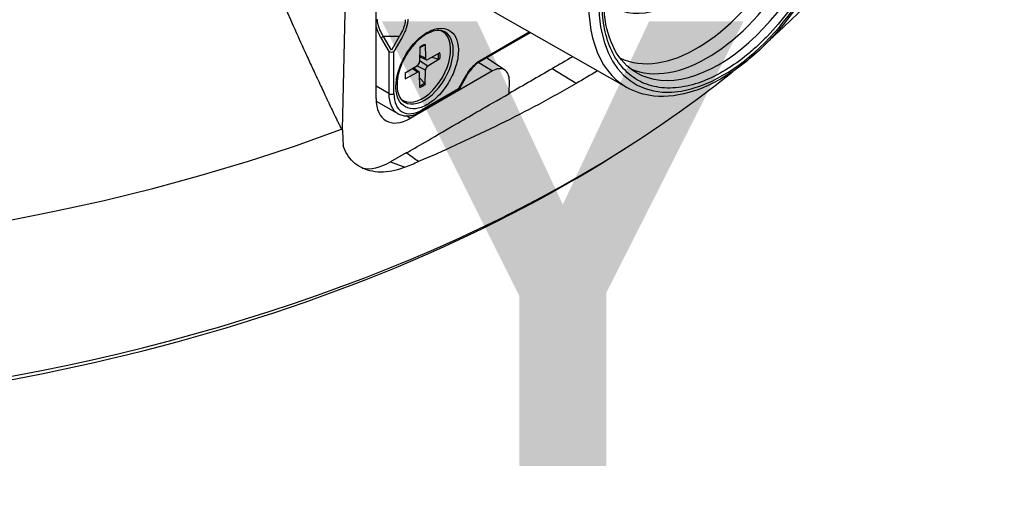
# Model space of a CAD drawing. Header units: millimetres. Extents: x 0 to 4378, y 0 to 2376.
# Tile 162 of 211: x 2849 to 2917, y 934 to 966. Entities that reach past the tile are written whole.
import ezdxf

# ---------------------------------------------------------------- set-up
doc = ezdxf.new("R2010")
doc.units = ezdxf.units.MM
doc.header["$LTSCALE"] = 0.2
doc.layers.add('01_Object Line', color=4, linetype='Continuous')
doc.layers.add('07_Special Line2', color=76, linetype='Continuous')
doc.styles.add('Rainbow-5.0 Style', font='malgunsl.ttf')

# ---------------------------------------------------------------- blocks, each defined once
blk = doc.blocks.new('A$C78150662')
for p, q in [((286.406, 20.008), (286.976, 44.515)), ((288.728, 22.175), (288.73, 44.791)), ((306.053, 22.945), (295.475, 28.963)), ((290.58, 26.953), (290.58, 26.953)), ((293.31, 26.82), (293.215, 26.875)), ((295.829, 24.684), (299.386, 26.738)), ((295.879, 24.797), (299.312, 26.78)), ((289.237, 26.476), (289.06, 26.374)), ((289.06, 26.374), (289.604, 25.431)), ((290.325, 26.476), (289.237, 26.476)), ((289.781, 25.533), (289.237, 26.476)), ((290.325, 26.476), (289.781, 25.533)), ((290.502, 26.374), (289.958, 25.431)), ((292.112, 25.924), (292.136, 24.965)), ((289.604, 25.431), (289.604, 22.519)), ((289.958, 22.519), (289.958, 25.431)), ((291.758, 25.72), (291.734, 24.733)), ((293.133, 25.335), (292.291, 24.876)), ((292.291, 24.412), (291.735, 24.787)), ((292.19, 24.864), (291.742, 25.062)), ((292.136, 24.965), (291.744, 25.154)), ((293.133, 24.926), (292.291, 24.412)), ((292.571, 25.029), (293.029, 24.913)), ((295.762, 24.722), (295.762, 24.722)), ((295.826, 24.682), (296.761, 24.085)), ((297.62, 24.149), (296.358, 24.989)), ((290.737, 23.952), (291.58, 24.466)), ((290.737, 23.542), (291.58, 24.001)), ((296.761, 24.085), (291.09, 20.811)), ((291.58, 24.001), (291.22, 24.246)), ((291.694, 24.006), (291.299, 24.294)), ((292.136, 24.144), (291.534, 24.438)), ((291.758, 22.953), (291.734, 23.912)), ((292.112, 23.158), (292.136, 24.144)), ((295.48, 24.482), (295.48, 24.483)), ((302.542, 23.216), (300.883, 24.241)), ((292.071, 23.254), (291.742, 23.593)), ((294.416, 22.848), (294.96, 23.79)), ((295, 23.767), (294.456, 22.825)), ((297.932, 22.536), (297.934, 23.406)), ((289.604, 22.519), (288.728, 23.025)), ((291.85, 21.282), (294.364, 22.733)), ((294.416, 22.848), (291.902, 21.396)), ((294.456, 22.825), (294.416, 22.848)), ((297.932, 22.537), (297.932, 22.537)), ((288.732, 22.007), (290.225, 21.145)), ((290.56, 22.057), (290.465, 22.112)), ((291.09, 20.811), (290.82, 20.983)), ((290.807, 18.424), (289.721, 17.797)), ((305.234, 18.288), (305.937, 18.733)), ((289.721, 17.797), (290.714, 17.434))]:
    blk.add_line(p, q)
blk.add_arc((294.239, 22.95), 0.25, 300.00012, 330)
for centre, major_axis, ratio, start_param, end_param in [((233.507, 67.288), (-97.379, 0), 0.57735, 6.035056, 8.427348), ((233.507, 56.847), (-98, 0), 0.57735, 6.248855, 8.806155), ((233.507, 56.847), (98, 0), 0.57735, 5.711069, 6.317515), ((312.691, 33.684), (6.06, 10.496), 0.577347, 3.926985, 6.641623), ((310.898, 34.72), (-5.55, -9.612), 0.577348, 0.040174, 3.101419), ((311.613, 34.307), (-5.701, -9.875), 0.577348, 0.068676, 3.072917), ((312.409, 33.847), (5.703, 9.878), 0.577348, 3.139124, 6.285654), ((312.339, 33.887), (-6.31, -10.929), 0.577348, 4.353953, 6.286888), ((312.691, 33.684), (6.06, 10.496), 0.577348, 1.212355, 3.926993), ((309.368, 35.603), (-4.125, -7.145), 0.577348, 6.069025, 8.631713), ((288.824, 27.775), (-0.25, 0), 0.577352, 1.178885, 1.570587), ((291.935, 24.439), (1.375, 2.382), 0.577348, 3.055054, 6.369724), ((290.061, 25.521), (0.75, 1.299), 0.577348, 0.30403, 0.304961), ((292.079, 24.356), (-1.4, -2.425), 0.577348, 0, 3.141593), ((292.256, 24.255), (1.525, 2.641), 0.577348, 0.785749, 0.851327), ((291.935, 24.439), (1.375, 2.382), 0.577348, 0.385678, 0.386088), ((291.761, 24.539), (1.4, 2.425), 0.577348, 6.077381, 6.163731), ((291.935, 24.439), (-0.856, -1.483), 0.577348, 3.780063, 4.073923), ((289.781, 25.533), (-0.25, 0), 0.577352, 0.785405, 2.356198), ((291.895, 24.462), (-0.811, -1.405), 0.577348, 2.20247, 2.479013), ((291.935, 24.439), (0.856, 1.483), 0.577348, 5.350859, 5.64472), ((310.898, 34.72), (-5.55, -9.612), 0.577348, 6.241529, 6.241548), ((291.575, 24.647), (0.112, 0.195), 0.577348, 3.955128, 5.469654), ((292.295, 25.062), (-0.112, -0.195), 0.577348, 5.525925, 7.040451), ((295.702, 24.899), (0.125, -0.216), 0.576947, 6.283091, 7.068558), ((311.613, 34.307), (-5.701, -9.875), 0.577348, 6.188598, 6.188625), ((291.935, 24.439), (-0.856, -1.483), 0.577348, 5.350859, 5.64472), ((291.575, 23.815), (0.112, 0.195), 0.577348, 5.525925, 7.040451), ((292.295, 24.231), (-0.112, -0.195), 0.577348, 3.955128, 5.469654), ((296.761, 22.731), (-0.83, -1.436), 0.577285, 2.354646, 3.92704), ((291.895, 24.462), (-0.811, -1.405), 0.577348, 0.662584, 0.939127), ((291.935, 24.439), (0.856, 1.483), 0.577348, 3.780063, 4.073923), ((294.784, 23.892), (0.217, -0.125), 0.000012, 0.000021, 0.615489), ((289.781, 22.621), (-0.25, 0), 0.577352, 0.785403, 2.356198), ((291.725, 23.743), (-1.5, -2.598), 0.577348, 5.497787, 6.283185), ((291.902, 23.641), (-1.375, -2.382), 0.577348, 5.497787, 7.068584), ((294.239, 22.95), (0.125, -0.217), 0.577352, 0, 0.785393), ((291.09, 23.539), (-1.671, -2.893), 0.577285, 5.497849, 7.06864), ((291.761, 24.539), (-1.4, -2.425), 0.577348, 0.119455, 0.205804), ((292.254, 24.253), (1.525, 2.642), 0.577351, 3.92771, 3.993265), ((291.725, 21.498), (0.125, -0.217), 0.577352, 0, 0.785395), ((866.144, -290.265), (207.246, -2535.261), 0.219382, 4.571792, 4.572207), ((233.507, 56.031), (97.049, 0), 0.57735, 3.880683, 5.544095), ((289.691, 21.456), (-2.399, -3.88), 0.581837, 0.194198, 0.82468), ((233.707, 65.743), (-97.361, 3.007), 0.597212, 2.214648, 2.226653)]:
    blk.add_ellipse(centre, major_axis=major_axis, ratio=ratio, start_param=start_param, end_param=end_param)
for points, knots in [([(274.36, 48.94), (275.436, 45.908), (276.45, 43.186), (277.384, 40.764), (277.851, 39.553), (278.299, 38.417), (278.723, 37.355), (278.935, 36.823), (279.142, 36.311), (279.342, 35.816), (279.443, 35.568), (279.542, 35.326), (279.639, 35.087), (279.688, 34.968), (279.736, 34.85), (279.784, 34.733), (279.832, 34.616), (279.864, 34.537), (279.927, 34.386), (280.922, 31.965), (281.929, 29.612), (283.005, 27.197), (283.274, 26.594), (283.546, 25.992), (283.82, 25.393), (283.958, 25.093), (284.095, 24.794), (284.234, 24.495), (284.303, 24.346), (284.372, 24.196), (284.441, 24.047), (284.476, 23.972), (284.511, 23.898), (284.546, 23.823), (284.58, 23.749), (284.604, 23.698), (284.65, 23.599), (284.834, 23.204), (284.997, 22.857), (285.138, 22.558), (285.208, 22.409), (285.273, 22.271), (285.333, 22.146), (285.362, 22.083), (285.391, 22.024), (285.418, 21.967), (285.431, 21.938), (285.444, 21.911), (285.457, 21.884), (285.47, 21.857), (285.471, 21.855), (285.494, 21.806), (285.588, 21.607), (285.671, 21.433), (285.742, 21.284), (285.778, 21.21), (285.811, 21.142), (285.84, 21.08), (285.855, 21.049), (285.869, 21.019), (285.883, 20.991), (285.896, 20.963), (285.897, 20.961), (285.921, 20.912), (285.968, 20.813), (286.01, 20.726), (286.045, 20.652), (286.063, 20.615), (286.08, 20.581), (286.095, 20.55), (286.11, 20.519), (286.112, 20.515), (286.135, 20.466), (286.183, 20.369), (286.197, 20.338), (286.244, 20.245), (286.281, 20.17), (286.314, 20.11), (286.396, 20)], [0.0000016, 0.0000016, 0.0000016, 0.0000016, 0.25, 0.25, 0.25, 0.375, 0.375, 0.375, 0.4375, 0.4375, 0.4375, 0.46875, 0.46875, 0.46875, 0.484375, 0.484375, 0.484375, 0.5, 0.5, 0.5, 0.75, 0.75, 0.75, 0.8125, 0.8125, 0.8125, 0.84375, 0.84375, 0.84375, 0.859375, 0.859375, 0.859375, 0.8671875, 0.8671875, 0.8671875, 0.875, 0.875, 0.875, 0.90625, 0.90625, 0.90625, 0.921875, 0.921875, 0.921875, 0.9296875, 0.9296875, 0.9296875, 0.9335938, 0.9335938, 0.9335938, 0.9375, 0.9375, 0.9375, 0.953125, 0.953125, 0.953125, 0.9609375, 0.9609375, 0.9609375, 0.9648438, 0.9648438, 0.9648438, 0.96875, 0.96875, 0.96875, 0.9765625, 0.9765625, 0.9765625, 0.9804688, 0.9804688, 0.9804688, 0.984375, 0.984375, 0.984375, 0.9921875, 0.9921875, 0.9921875, 0.99842, 0.99842, 0.99842, 0.99842]), ([(306.692, 23.977), (306.084, 24.331), (305.579, 24.868), (304.848, 26.247), (304.611, 27.067), (304.417, 28.905), (304.452, 29.914), (304.79, 32.035), (305.092, 33.147), (305.937, 35.36), (306.479, 36.461), (307.75, 38.536), (308.478, 39.511), (310.042, 41.232), (310.878, 41.978), (312.565, 43.167), (313.417, 43.611), (315.046, 44.162), (315.823, 44.268), (317.104, 44.161), (317.632, 44), (318.098, 43.733)], [2.358663, 2.358663, 2.358663, 2.358663, 2.70322, 2.70322, 3.027084, 3.027084, 3.341487, 3.341487, 3.655974, 3.655974, 3.97145, 3.97145, 4.287227, 4.287227, 4.602472, 4.602472, 4.916679, 4.916679, 5.232073, 5.232073, 5.495319, 5.495319, 5.495319, 5.495319]), ([(318.672, 44.802), (319.344, 44.409), (319.911, 43.841), (320.8, 42.406), (321.11, 41.528), (321.441, 39.532), (321.45, 38.405), (321.159, 36.036), (320.857, 34.794), (319.977, 32.327), (319.401, 31.102), (318.031, 28.786), (317.238, 27.696), (315.514, 25.758), (314.581, 24.91), (312.662, 23.543), (311.675, 23.024), (309.744, 22.385), (308.799, 22.262), (307.248, 22.427), (306.616, 22.625), (306.053, 22.945)], [5.50149, 5.50149, 5.50149, 5.50149, 5.798461, 5.798461, 6.109762, 6.109762, 6.434877, 6.434877, 6.761469, 6.761469, 7.086942, 7.086942, 7.411965, 7.411965, 7.737547, 7.737547, 8.064225, 8.064225, 8.388566, 8.388566, 8.635678, 8.635678, 8.635678, 8.635678]), ([(312.691, 43.324), (313.215, 43.627), (313.724, 43.868), (314.217, 44.047), (314.736, 44.235), (315.252, 44.36), (315.764, 44.422), (316.291, 44.485), (316.792, 44.474), (317.267, 44.389), (317.746, 44.303), (318.189, 44.143), (318.594, 43.909), (318.996, 43.677), (319.357, 43.369), (319.68, 42.985), (319.993, 42.612), (320.251, 42.188), (320.453, 41.714), (320.551, 41.485), (320.639, 41.236), (320.717, 40.968), (320.792, 40.709), (320.853, 40.445), (320.9, 40.178), (320.993, 39.652), (321.039, 39.094), (321.04, 38.504), (321.04, 37.899), (320.994, 37.286), (320.902, 36.663), (320.806, 36.008), (320.656, 35.326), (320.453, 34.617), (320.245, 33.889), (319.985, 33.16), (319.674, 32.432), (319.359, 31.697), (319, 30.978), (318.594, 30.276), (318.193, 29.581), (317.745, 28.905), (317.251, 28.247), (316.771, 27.609), (316.276, 27.025), (315.764, 26.495), (315.516, 26.239), (315.257, 25.988), (314.987, 25.742), (314.724, 25.504), (314.465, 25.284), (314.21, 25.082), (313.708, 24.685), (313.202, 24.339), (312.691, 24.044)], [0, 0, 0, 0, 0.0625, 0.0625, 0.0625, 0.125, 0.125, 0.125, 0.1875, 0.1875, 0.1875, 0.25, 0.25, 0.25, 0.3125, 0.3125, 0.3125, 0.375, 0.375, 0.375, 0.40625, 0.40625, 0.40625, 0.4375, 0.4375, 0.4375, 0.5, 0.5, 0.5, 0.5625, 0.5625, 0.5625, 0.625, 0.625, 0.625, 0.6875, 0.6875, 0.6875, 0.75, 0.75, 0.75, 0.8125, 0.8125, 0.8125, 0.875, 0.875, 0.875, 0.90625, 0.90625, 0.90625, 0.9375, 0.9375, 0.9375, 1, 1, 1, 1]), ([(312.691, 24.044), (312.167, 23.742), (311.658, 23.501), (311.165, 23.322), (310.646, 23.133), (310.13, 23.009), (309.618, 22.947), (309.091, 22.883), (308.59, 22.894), (308.115, 22.979), (307.636, 23.065), (307.193, 23.225), (306.788, 23.459), (306.387, 23.691), (306.025, 23.999), (305.702, 24.384), (305.389, 24.757), (305.131, 25.18), (304.929, 25.654), (304.831, 25.884), (304.743, 26.132), (304.665, 26.4), (304.59, 26.66), (304.529, 26.923), (304.482, 27.191), (304.389, 27.716), (304.343, 28.274), (304.343, 28.864), (304.343, 29.469), (304.388, 30.083), (304.48, 30.706), (304.576, 31.36), (304.726, 32.042), (304.929, 32.751), (305.137, 33.48), (305.397, 34.208), (305.708, 34.937), (306.023, 35.672), (306.382, 36.39), (306.788, 37.092), (307.189, 37.787), (307.637, 38.464), (308.131, 39.122), (308.611, 39.76), (309.106, 40.344), (309.618, 40.873), (309.866, 41.13), (310.125, 41.381), (310.395, 41.626), (310.658, 41.864), (310.917, 42.084), (311.172, 42.286), (311.674, 42.683), (312.18, 43.029), (312.691, 43.324)], [0, 0, 0, 0, 0.0625, 0.0625, 0.0625, 0.125, 0.125, 0.125, 0.1875, 0.1875, 0.1875, 0.25, 0.25, 0.25, 0.3125, 0.3125, 0.3125, 0.375, 0.375, 0.375, 0.40625, 0.40625, 0.40625, 0.4375, 0.4375, 0.4375, 0.5, 0.5, 0.5, 0.5625, 0.5625, 0.5625, 0.625, 0.625, 0.625, 0.6875, 0.6875, 0.6875, 0.75, 0.75, 0.75, 0.8125, 0.8125, 0.8125, 0.875, 0.875, 0.875, 0.90625, 0.90625, 0.90625, 0.9375, 0.9375, 0.9375, 1, 1, 1, 1]), ([(289.237, 26.476), (289.234, 26.479), (289.219, 26.502), (289.192, 26.546), (289.163, 26.593), (289.12, 26.666), (289.07, 26.764), (289.004, 26.892), (288.964, 26.992), (288.939, 27.06), (288.929, 27.089), (288.919, 27.117), (288.91, 27.145), (288.856, 27.313), (288.825, 27.479), (288.824, 27.63)], [0.0000075, 0.0000075, 0.0000075, 0.0000075, 0.1195135, 0.1195135, 0.1195135, 0.25, 0.25, 0.25, 0.5, 0.5, 0.5, 0.5722247, 0.5722247, 0.5722247, 1, 1, 1, 1]), ([(290.738, 27.63), (290.738, 27.603), (290.737, 27.574), (290.735, 27.546), (290.726, 27.419), (290.697, 27.283), (290.653, 27.147), (290.643, 27.118), (290.633, 27.089), (290.622, 27.06), (290.612, 27.034), (290.578, 26.933), (290.492, 26.764), (290.441, 26.665), (290.398, 26.592), (290.368, 26.544), (290.344, 26.504), (290.329, 26.482), (290.325, 26.476)], [0, 0, 0, 0, 0.0783483, 0.0783483, 0.0783483, 0.4263239, 0.4263239, 0.4263239, 0.5, 0.5, 0.5, 0.75, 0.75, 0.75, 0.8857961, 0.8857961, 0.8857961, 0.9999955, 0.9999955, 0.9999955, 0.9999955]), ([(290.915, 27.673), (290.914, 27.525), (290.892, 27.341), (290.832, 27.128), (290.823, 27.098), (290.814, 27.067), (290.804, 27.035), (290.777, 26.955), (290.738, 26.843), (290.674, 26.703), (290.574, 26.486), (290.506, 26.38), (290.502, 26.374)], [-1, -1, -1, -1, -0.5625416, -0.5625416, -0.5625416, -0.5, -0.5, -0.5, -0.25, -0.25, -0.25, -0.0000005, -0.0000005, -0.0000005, -0.0000005]), ([(288.728, 27.136), (288.729, 27.133), (288.73, 27.13), (288.731, 27.126), (288.74, 27.094), (288.75, 27.062), (288.76, 27.029), (288.796, 26.918), (288.84, 26.807), (288.891, 26.697), (288.9, 26.679), (288.921, 26.631), (288.96, 26.555), (288.983, 26.509), (289.001, 26.475), (289.013, 26.454), (289.026, 26.429), (289.042, 26.403), (289.06, 26.374)], [0.4291072, 0.4291072, 0.4291072, 0.4291072, 0.4352378, 0.4352378, 0.4352378, 0.5, 0.5, 0.5, 0.75, 0.75, 0.75, 0.8125, 0.8125, 0.8125, 0.875, 0.875, 0.875, 0.9999999, 0.9999999, 0.9999999, 0.9999999]), ([(292.256, 21.763), (291.974, 21.602), (291.705, 21.507), (291.446, 21.478), (291.187, 21.449), (290.957, 21.489), (290.756, 21.598), (290.554, 21.707), (290.397, 21.876), (290.284, 22.105), (290.17, 22.334), (290.109, 22.609), (290.1, 22.928), (290.091, 23.247), (290.134, 23.585), (290.23, 23.943), (290.326, 24.3), (290.468, 24.654), (290.657, 25.003), (290.846, 25.353), (291.067, 25.67), (291.319, 25.956), (291.57, 26.241), (291.835, 26.475), (292.114, 26.657)], [0, 0, 0, 0, 0.125, 0.125, 0.125, 0.25, 0.25, 0.25, 0.375, 0.375, 0.375, 0.5, 0.5, 0.5, 0.625, 0.625, 0.625, 0.75, 0.75, 0.75, 0.875, 0.875, 0.875, 1, 1, 1, 1]), ([(293.479, 26.781), (293.328, 26.868), (293.146, 26.906), (292.751, 26.867), (292.552, 26.808), (292.147, 26.607), (291.942, 26.471), (291.542, 26.13), (291.346, 25.925), (290.986, 25.467), (290.821, 25.214), (290.541, 24.685), (290.426, 24.41), (290.258, 23.868), (290.204, 23.602), (290.162, 23.109), (290.172, 22.882), (290.25, 22.489), (290.317, 22.323), (290.48, 22.079), (290.573, 21.992), (290.679, 21.931)], [0.785398, 0.785398, 0.785398, 0.785398, 1.178058, 1.178058, 1.499009, 1.499009, 1.804029, 1.804029, 2.110667, 2.110667, 2.419688, 2.419688, 2.729307, 2.729307, 3.03751, 3.03751, 3.342997, 3.342997, 3.650239, 3.650239, 3.926991, 3.926991, 3.926991, 3.926991]), ([(292.256, 26.744), (292.537, 26.906), (292.807, 27.001), (293.065, 27.029), (293.324, 27.058), (293.554, 27.018), (293.755, 26.909), (293.957, 26.8), (294.114, 26.631), (294.228, 26.402), (294.341, 26.173), (294.402, 25.899), (294.411, 25.58), (294.42, 25.26), (294.377, 24.922), (294.281, 24.565), (294.185, 24.207), (294.043, 23.854), (293.854, 23.504), (293.665, 23.155), (293.444, 22.837), (293.192, 22.551), (292.941, 22.266), (292.676, 22.032), (292.397, 21.85)], [0, 0, 0, 0, 0.125, 0.125, 0.125, 0.25, 0.25, 0.25, 0.375, 0.375, 0.375, 0.5, 0.5, 0.5, 0.625, 0.625, 0.625, 0.75, 0.75, 0.75, 0.875, 0.875, 0.875, 1, 1, 1, 1]), ([(291.757, 25.688), (291.775, 25.701), (291.792, 25.713), (291.833, 25.741), (291.856, 25.756), (291.903, 25.785), (291.926, 25.798), (291.972, 25.823), (291.995, 25.835), (292.041, 25.856), (292.064, 25.866), (292.086, 25.875)], [4.574374, 4.574374, 4.574374, 4.574374, 4.62087, 4.62087, 4.682087, 4.682087, 4.743304, 4.743304, 4.8045211, 4.8045211, 4.8657381, 4.8657381, 4.8657381, 4.8657381]), ([(292.112, 25.924), (292.113, 25.914), (292.111, 25.903), (292.104, 25.888), (292.098, 25.881), (292.089, 25.876), (292.088, 25.876), (292.086, 25.875)], [0.015165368, 0.015165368, 0.015165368, 0.015165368, 0.018975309, 0.018975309, 0.022733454, 0.022733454, 0.023583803, 0.023583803, 0.023583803, 0.023583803]), ([(293.133, 24.926), (293.124, 24.92), (293.111, 24.915), (293.088, 24.91), (293.073, 24.908), (293.051, 24.909), (293.039, 24.911), (293.029, 24.913)], [0.01516537, 0.01516537, 0.01516537, 0.01516537, 0.01897531, 0.01897531, 0.02273345, 0.02273345, 0.02576772, 0.02576772, 0.02576772, 0.02576772]), ([(294.96, 23.79), (294.965, 23.798), (295.022, 23.909), (295.161, 24.103), (295.248, 24.225), (295.325, 24.316), (295.384, 24.381), (295.396, 24.395), (295.409, 24.409), (295.422, 24.422), (295.587, 24.598), (295.745, 24.719), (295.879, 24.797)], [-0.9999997, -0.9999997, -0.9999997, -0.9999997, -0.75, -0.75, -0.75, -0.5, -0.5, -0.5, -0.4643918, -0.4643918, -0.4643918, 0, 0, 0, 0]), ([(295.827, 24.683), (295.818, 24.678), (295.811, 24.673), (295.778, 24.653), (295.753, 24.637), (295.652, 24.566), (295.575, 24.501), (295.403, 24.334), (295.309, 24.223), (295.142, 23.999), (295.068, 23.884), (295, 23.767)], [0, 0, 0, 0, 0.0037417, 0.0037417, 0.0149765, 0.0149765, 0.0489126, 0.0489126, 0.0933083, 0.0933083, 0.1339265, 0.1339265, 0.1339265, 0.1339265]), ([(290.767, 23.59), (290.763, 23.614), (290.761, 23.639), (290.756, 23.689), (290.755, 23.715), (290.754, 23.767), (290.754, 23.794), (290.755, 23.848), (290.756, 23.876), (290.76, 23.925), (290.762, 23.947), (290.765, 23.969)], [2.9882435, 2.9882435, 2.9882435, 2.9882435, 3.0494606, 3.0494606, 3.1106776, 3.1106776, 3.1718946, 3.1718946, 3.2331117, 3.2331117, 3.2796075, 3.2796075, 3.2796075, 3.2796075]), ([(290.767, 23.59), (290.767, 23.588), (290.767, 23.586), (290.767, 23.577), (290.764, 23.568), (290.755, 23.555), (290.746, 23.547), (290.737, 23.542)], [0.036802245, 0.036802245, 0.036802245, 0.036802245, 0.037652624, 0.037652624, 0.04141077, 0.04141077, 0.045220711, 0.045220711, 0.045220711, 0.045220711]), ([(302.542, 23.216), (300.85, 22.238), (299.107, 21.3), (296.365, 19.957), (295.443, 19.522), (293.439, 18.594), (292.521, 18.173), (291.658, 17.828)], [-1.174947, -1.174947, -1.174947, -1.174947, -0.604639, -0.604639, -0.322164, -0.322164, -0.000006, -0.000006, -0.000006, -0.000006]), ([(292.071, 23.254), (292.078, 23.247), (292.086, 23.237), (292.098, 23.218), (292.104, 23.205), (292.111, 23.182), (292.113, 23.168), (292.112, 23.158)], [0.03461835, 0.03461835, 0.03461835, 0.03461835, 0.03765262, 0.03765262, 0.04141077, 0.04141077, 0.04522071, 0.04522071, 0.04522071, 0.04522071]), ([(290.807, 18.424), (291.622, 18.866), (292.274, 19.28), (295.446, 21.11), (296.174, 21.521), (297.932, 22.535)], [0.0000077, 0.0000077, 0.0000077, 0.0000077, 0.3460578, 0.3460578, 0.5237127, 0.5237127, 0.5237127, 0.5237127]), ([(290.225, 21.145), (290.317, 21.092), (290.416, 21.052), (290.622, 20.998), (290.73, 20.984), (290.949, 20.982), (291.061, 20.993), (291.286, 21.039), (291.4, 21.073), (291.626, 21.162), (291.739, 21.217), (291.85, 21.282)], [3.9269907, 3.9269907, 3.9269907, 3.9269907, 4.0840704, 4.0840704, 4.24115, 4.24115, 4.3982297, 4.3982297, 4.5553093, 4.5553093, 4.712389, 4.712389, 4.712389, 4.712389]), ([(290.714, 17.434), (290.676, 17.418), (290.637, 17.402), (290.095, 17.195), (289.551, 17.087), (288.529, 17.103), (288.05, 17.226), (287.293, 17.634), (286.955, 17.938), (286.606, 18.519), (286.517, 18.729), (286.452, 18.951)], [0.6897537, 0.6897537, 0.6897537, 0.6897537, 0.7040014, 0.7040014, 0.8899889, 0.8899889, 1.0759765, 1.0759765, 1.2524435, 1.2524435, 1.3381663, 1.3381663, 1.3381663, 1.3381663])]:
    blk.add_open_spline(points, degree=3, knots=knots)
for points in [[(302.32, 25.069), (301.841, 24.793), (301.361, 24.518), (300.883, 24.241)], [(300.883, 24.241), (299.9, 23.673), (298.916, 23.103), (297.932, 22.535)], [(304.034, 24.094), (303.542, 23.799), (303.045, 23.508), (302.542, 23.216)], [(291.658, 17.828), (291.432, 17.989), (291.148, 18.187), (290.807, 18.424)]]:
    blk.add_open_spline(points, degree=3)
blk = doc.blocks.new('A$C90b512e3')
at = {"layer": '07_Special Line2', "insert": (136.899, 15.36), "char_height": 30.72, "attachment_point": 4, "style": 'Rainbow-5.0 Style'}
blk.add_mtext('{\\fMalgun Gothic Semilight|b1|i0|c129|p50;Y}', dxfattribs=at)

msp = doc.modelspace()

# ---------------------------------------------------------------- block references
msp.add_blockref('A$C90b512e3', (2737.188, 935.508))
at = {"layer": '01_Object Line'}
msp.add_blockref('A$C78150662', (2584.943, 938.722), dxfattribs=at)

doc.saveas('drawing.dxf')
